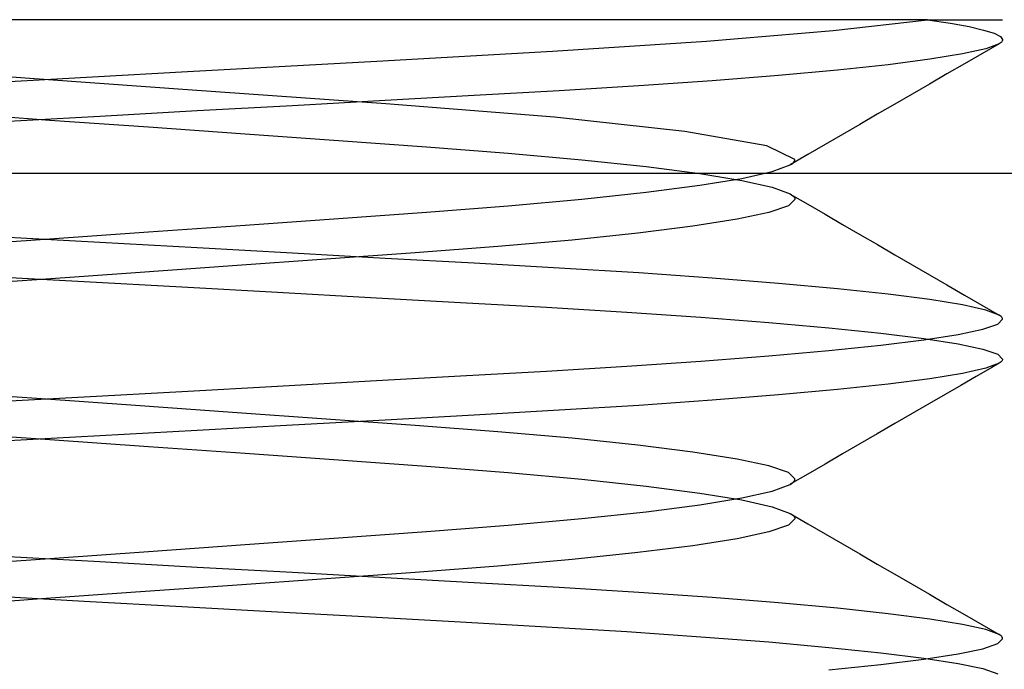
# Model space of a CAD drawing. Header units: millimetres. Extents: x -48 to 49.5, y -16 to 42.2.
# Tile 22 of 38: x 3.6 to 5.1, y 16 to 17. Entities that reach past the tile are written whole.
import ezdxf

# ---------------------------------------------------------------- set-up
doc = ezdxf.new("R2010")
doc.units = ezdxf.units.MM
doc.layers.add('MAIN-2', color=7, linetype='Continuous')

msp = doc.modelspace()

# ---------------------------------------------------------------- linework, layer by layer
at = {"layer": 'MAIN-2'}
for p, q in [((3.6944, 17), (3.3841, 17)), ((4.0083, 17), (3.6944, 17)), ((4.3065, 17), (4.0083, 17)), ((4.5756, 17), (4.3065, 17)), ((4.8038, 17), (4.5756, 17)), ((4.9826, 17), (4.8038, 17)), ((4.835, 16.9829), (4.9826, 17)), ((4.835, 16.9829), (4.9826, 17)), ((4.9826, 17), (5.0183, 16.9946)), ((4.9826, 17), (5.1, 17)), ((4.9826, 17), (5.0183, 16.9946)), ((4.6371, 16.9665), (4.835, 16.9829)), ((4.6371, 16.9665), (4.835, 16.9829)), ((5.0183, 16.9946), (5.0476, 16.9892)), ((5.0183, 16.9946), (5.0476, 16.9892)), ((5.0476, 16.9892), (5.0703, 16.9838)), ((5.0476, 16.9892), (5.0703, 16.9838)), ((5.0703, 16.9838), (5.0869, 16.9788)), ((5.0703, 16.9838), (5.0869, 16.9788)), ((5.0869, 16.9788), (5.0967, 16.9737)), ((5.0869, 16.9788), (5.0967, 16.9737)), ((5.0967, 16.9737), (5.1, 16.9688)), ((5.0967, 16.9737), (5.1, 16.9688)), ((5.0998, 16.9677), (5.0994, 16.9666)), ((5.0998, 16.9677), (5.0994, 16.9666)), ((5.1, 16.9688), (5.0998, 16.9677)), ((5.1, 16.9688), (5.0998, 16.9677)), ((4.3962, 16.9506), (4.6371, 16.9665)), ((4.3962, 16.9506), (4.6371, 16.9665)), ((5.0735, 16.9545), (5.0373, 16.9464)), ((5.0735, 16.9545), (5.0373, 16.9464)), ((5.0944, 16.9624), (5.0673, 16.9466)), ((5.0944, 16.9624), (5.0673, 16.9466)), ((5.0944, 16.9623), (5.0735, 16.9545)), ((5.0944, 16.9623), (5.0735, 16.9545)), ((5.0961, 16.9634), (5.0944, 16.9623)), ((5.0961, 16.9634), (5.0944, 16.9623)), ((5.0975, 16.9645), (5.0961, 16.9634)), ((5.0975, 16.9645), (5.0961, 16.9634)), ((5.0986, 16.9655), (5.0975, 16.9645)), ((5.0986, 16.9655), (5.0975, 16.9645)), ((5.0994, 16.9666), (5.0986, 16.9655)), ((5.0994, 16.9666), (5.0986, 16.9655)), ((4.1212, 16.9351), (4.3962, 16.9506)), ((4.1212, 16.9351), (4.3962, 16.9506)), ((4.986, 16.938), (4.9208, 16.9296)), ((4.986, 16.938), (4.9208, 16.9296)), ((5.0373, 16.9464), (4.986, 16.938)), ((5.0373, 16.9464), (4.986, 16.938)), ((5.0673, 16.9466), (5.0401, 16.9309)), ((5.0673, 16.9466), (5.0401, 16.9309)), ((3.8251, 16.9187), (4.1212, 16.9351)), ((3.8251, 16.9187), (4.1212, 16.9351)), ((4.8419, 16.9211), (4.7497, 16.9127)), ((4.8419, 16.9211), (4.7497, 16.9127)), ((4.9208, 16.9296), (4.8419, 16.9211)), ((4.9208, 16.9296), (4.8419, 16.9211)), ((5.0401, 16.9309), (5.0129, 16.9151)), ((5.0401, 16.9309), (5.0129, 16.9151)), ((3.8325, 16.8898), (3.512, 16.9126)), ((3.8325, 16.8898), (3.512, 16.9126)), ((3.5196, 16.9017), (3.8251, 16.9187)), ((3.5196, 16.9017), (3.8251, 16.9187)), ((4.7497, 16.9127), (4.6457, 16.9044)), ((4.7497, 16.9127), (4.6457, 16.9044)), ((5.0129, 16.9151), (4.9857, 16.8993)), ((5.0129, 16.9151), (4.9857, 16.8993)), ((4.531, 16.8964), (4.4065, 16.8888)), ((4.531, 16.8964), (4.4065, 16.8888)), ((4.6457, 16.9044), (4.531, 16.8964)), ((4.6457, 16.9044), (4.531, 16.8964)), ((4.9857, 16.8993), (4.9585, 16.8836)), ((4.9857, 16.8993), (4.9585, 16.8836)), ((4.1357, 16.8683), (3.8325, 16.8898)), ((4.1357, 16.8683), (3.8325, 16.8898)), ((4.2738, 16.8812), (4.1346, 16.8735)), ((4.2738, 16.8812), (4.1346, 16.8735)), ((4.4065, 16.8888), (4.2738, 16.8812)), ((4.4065, 16.8888), (4.2738, 16.8812)), ((4.9585, 16.8836), (4.9313, 16.8678)), ((4.9585, 16.8836), (4.9313, 16.8678)), ((3.9895, 16.8654), (3.8402, 16.8571)), ((3.9895, 16.8654), (3.8402, 16.8571)), ((4.1346, 16.8735), (3.9895, 16.8654)), ((4.1346, 16.8735), (3.9895, 16.8654)), ((4.3992, 16.8475), (4.1357, 16.8683)), ((4.3992, 16.8475), (4.1357, 16.8683)), ((4.9313, 16.8678), (4.904, 16.852)), ((4.9313, 16.8678), (4.904, 16.852)), ((3.4561, 16.854), (3.6102, 16.843)), ((3.4561, 16.854), (3.6102, 16.843)), ((3.6885, 16.8487), (3.5361, 16.8402)), ((3.6885, 16.8487), (3.5361, 16.8402)), ((3.8402, 16.8571), (3.6885, 16.8487)), ((3.8402, 16.8571), (3.6885, 16.8487)), ((4.603, 16.825), (4.3992, 16.8475)), ((4.603, 16.825), (4.3992, 16.8475)), ((4.904, 16.852), (4.8768, 16.8362)), ((4.904, 16.852), (4.8768, 16.8362)), ((3.6102, 16.843), (3.7641, 16.8321)), ((3.6102, 16.843), (3.7641, 16.8321)), ((3.7641, 16.8321), (3.9154, 16.8214)), ((3.7641, 16.8321), (3.9154, 16.8214)), ((4.8768, 16.8362), (4.8496, 16.8204)), ((4.8768, 16.8362), (4.8496, 16.8204)), ((3.9154, 16.8214), (4.0615, 16.811)), ((3.9154, 16.8214), (4.0615, 16.811)), ((4.7311, 16.8026), (4.603, 16.825)), ((4.7311, 16.8026), (4.603, 16.825)), ((4.8496, 16.8204), (4.8224, 16.8046)), ((4.8496, 16.8204), (4.8224, 16.8046)), ((4.0615, 16.811), (4.1992, 16.8012)), ((4.0615, 16.811), (4.1992, 16.8012)), ((4.1992, 16.8012), (4.3267, 16.7913)), ((4.1992, 16.8012), (4.3267, 16.7913)), ((4.7752, 16.7812), (4.7311, 16.8026)), ((4.7752, 16.7812), (4.7311, 16.8026)), ((4.8224, 16.8046), (4.7952, 16.7888)), ((4.8224, 16.8046), (4.7952, 16.7888)), ((4.3267, 16.7913), (4.4421, 16.7809)), ((4.3267, 16.7913), (4.4421, 16.7809)), ((4.7952, 16.7888), (4.7679, 16.7729)), ((4.7952, 16.7888), (4.7679, 16.7729)), ((4.4421, 16.7809), (4.5426, 16.7701)), ((4.4421, 16.7809), (4.5426, 16.7701)), ((4.5426, 16.7701), (4.6263, 16.7592)), ((4.5426, 16.7701), (4.6263, 16.7592)), ((4.7397, 16.7623), (4.7675, 16.7727)), ((4.7397, 16.7623), (4.7675, 16.7727)), ((4.7675, 16.7727), (4.7699, 16.7741)), ((4.7675, 16.7727), (4.7699, 16.7741)), ((4.7699, 16.7741), (4.7718, 16.7756)), ((4.7699, 16.7741), (4.7718, 16.7756)), ((4.7718, 16.7756), (4.7733, 16.777)), ((4.7718, 16.7756), (4.7733, 16.777)), ((4.7733, 16.777), (4.7744, 16.7784)), ((4.7733, 16.777), (4.7744, 16.7784)), ((4.7744, 16.7784), (4.775, 16.7798)), ((4.7744, 16.7784), (4.775, 16.7798)), ((4.775, 16.7798), (4.7752, 16.7812)), ((4.775, 16.7798), (4.7752, 16.7812)), ((27.4577, 16.7591), (-19.5466, 16.7591)), ((4.6263, 16.7592), (4.6923, 16.7484)), ((4.6263, 16.7592), (4.6923, 16.7484)), ((4.6263, 16.7408), (4.6923, 16.7516)), ((4.6263, 16.7408), (4.6923, 16.7516)), ((4.6923, 16.7516), (4.7397, 16.7623)), ((4.6923, 16.7516), (4.7397, 16.7623)), ((4.5426, 16.7299), (4.6263, 16.7408)), ((4.5426, 16.7299), (4.6263, 16.7408)), ((4.6923, 16.7484), (4.7397, 16.7377)), ((4.6923, 16.7484), (4.7397, 16.7377)), ((4.7397, 16.7377), (4.7675, 16.7273)), ((4.7397, 16.7377), (4.7675, 16.7273)), ((4.4421, 16.7191), (4.5426, 16.7299)), ((4.4421, 16.7191), (4.5426, 16.7299)), ((4.7675, 16.7273), (4.7699, 16.7259)), ((4.7675, 16.7273), (4.7699, 16.7259)), ((4.7679, 16.7271), (4.7952, 16.7112)), ((4.7679, 16.7271), (4.7952, 16.7112)), ((4.7699, 16.7259), (4.7718, 16.7244)), ((4.7699, 16.7259), (4.7718, 16.7244)), ((4.7718, 16.7244), (4.7733, 16.723)), ((4.7718, 16.7244), (4.7733, 16.723)), ((4.7733, 16.723), (4.7744, 16.7216)), ((4.7733, 16.723), (4.7744, 16.7216)), ((4.7744, 16.7216), (4.775, 16.7202)), ((4.7744, 16.7216), (4.775, 16.7202)), ((4.1992, 16.6988), (4.3267, 16.7087)), ((4.1992, 16.6988), (4.3267, 16.7087)), ((4.3267, 16.7087), (4.4421, 16.7191)), ((4.3267, 16.7087), (4.4421, 16.7191)), ((4.765, 16.7088), (4.7346, 16.6984)), ((4.765, 16.7088), (4.7346, 16.6984)), ((4.7752, 16.7188), (4.765, 16.7088)), ((4.7752, 16.7188), (4.765, 16.7088)), ((4.775, 16.7202), (4.7752, 16.7188)), ((4.775, 16.7202), (4.7752, 16.7188)), ((4.7952, 16.7112), (4.8224, 16.6954)), ((4.7952, 16.7112), (4.8224, 16.6954)), ((4.0615, 16.689), (4.1992, 16.6988)), ((4.0615, 16.689), (4.1992, 16.6988)), ((4.7346, 16.6984), (4.6846, 16.6877)), ((4.7346, 16.6984), (4.6846, 16.6877)), ((4.8224, 16.6954), (4.8496, 16.6796)), ((4.8224, 16.6954), (4.8496, 16.6796)), ((3.7641, 16.6679), (3.9155, 16.6786)), ((3.7641, 16.6679), (3.9155, 16.6786)), ((3.9155, 16.6786), (4.0615, 16.689)), ((3.9155, 16.6786), (4.0615, 16.689)), ((4.6157, 16.6768), (4.5293, 16.6659)), ((4.6157, 16.6768), (4.5293, 16.6659)), ((4.6846, 16.6877), (4.6157, 16.6768)), ((4.6846, 16.6877), (4.6157, 16.6768)), ((4.8496, 16.6796), (4.8768, 16.6638)), ((4.8496, 16.6796), (4.8768, 16.6638)), ((3.6885, 16.6513), (3.5361, 16.6598)), ((3.6885, 16.6513), (3.5361, 16.6598)), ((3.6102, 16.657), (3.7641, 16.6679)), ((3.6102, 16.657), (3.7641, 16.6679)), ((4.5293, 16.6659), (4.4271, 16.6551)), ((4.5293, 16.6659), (4.4271, 16.6551)), ((4.8768, 16.6638), (4.9041, 16.648)), ((4.8768, 16.6638), (4.9041, 16.648)), ((3.4561, 16.646), (3.6102, 16.657)), ((3.4561, 16.646), (3.6102, 16.657)), ((3.8402, 16.6429), (3.6885, 16.6513)), ((3.8402, 16.6429), (3.6885, 16.6513)), ((4.3104, 16.6449), (4.1812, 16.635)), ((4.3104, 16.6449), (4.1812, 16.635)), ((4.4271, 16.6551), (4.3104, 16.6449)), ((4.4271, 16.6551), (4.3104, 16.6449)), ((4.9041, 16.648), (4.9313, 16.6322)), ((4.9041, 16.648), (4.9313, 16.6322)), ((3.9895, 16.6346), (3.8402, 16.6429)), ((3.9895, 16.6346), (3.8402, 16.6429)), ((4.1346, 16.6265), (3.9895, 16.6346)), ((4.1346, 16.6265), (3.9895, 16.6346)), ((4.1812, 16.635), (4.0424, 16.6251)), ((4.1812, 16.635), (4.0424, 16.6251)), ((4.9313, 16.6322), (4.9585, 16.6164)), ((4.9313, 16.6322), (4.9585, 16.6164)), ((3.8959, 16.6147), (3.7439, 16.604)), ((3.8959, 16.6147), (3.7439, 16.604)), ((4.0424, 16.6251), (3.8959, 16.6147)), ((4.0424, 16.6251), (3.8959, 16.6147)), ((4.2738, 16.6188), (4.1346, 16.6265)), ((4.2738, 16.6188), (4.1346, 16.6265)), ((4.4065, 16.6112), (4.2738, 16.6188)), ((4.4065, 16.6112), (4.2738, 16.6188)), ((4.9585, 16.6164), (4.9858, 16.6006)), ((4.9585, 16.6164), (4.9858, 16.6006)), ((3.5115, 16.5987), (3.6639, 16.5902)), ((3.5115, 16.5987), (3.6639, 16.5902)), ((3.7439, 16.604), (3.5898, 16.593)), ((3.7439, 16.604), (3.5898, 16.593)), ((4.531, 16.6036), (4.4065, 16.6112)), ((4.531, 16.6036), (4.4065, 16.6112)), ((4.6457, 16.5956), (4.531, 16.6036)), ((4.6457, 16.5956), (4.531, 16.6036)), ((4.9858, 16.6006), (5.0129, 16.5849)), ((4.9858, 16.6006), (5.0129, 16.5849)), ((3.5898, 16.593), (3.4359, 16.5821)), ((3.5898, 16.593), (3.4359, 16.5821)), ((3.6639, 16.5902), (3.8165, 16.5818)), ((3.6639, 16.5902), (3.8165, 16.5818)), ((4.7497, 16.5873), (4.6457, 16.5956)), ((4.7497, 16.5873), (4.6457, 16.5956)), ((4.8419, 16.5789), (4.7497, 16.5873)), ((4.8419, 16.5789), (4.7497, 16.5873)), ((5.0129, 16.5849), (5.0401, 16.5691)), ((5.0129, 16.5849), (5.0401, 16.5691)), ((3.8165, 16.5818), (3.9662, 16.5734)), ((3.8165, 16.5818), (3.9662, 16.5734)), ((3.9662, 16.5734), (4.1115, 16.5653)), ((3.9662, 16.5734), (4.1115, 16.5653)), ((4.9208, 16.5704), (4.8419, 16.5789)), ((4.9208, 16.5704), (4.8419, 16.5789)), ((4.986, 16.562), (4.9208, 16.5704)), ((4.986, 16.562), (4.9208, 16.5704)), ((5.0401, 16.5691), (5.0673, 16.5534)), ((5.0401, 16.5691), (5.0673, 16.5534)), ((4.1115, 16.5653), (4.2523, 16.5575)), ((4.1115, 16.5653), (4.2523, 16.5575)), ((4.2523, 16.5575), (4.3867, 16.55)), ((4.2523, 16.5575), (4.3867, 16.55)), ((5.0373, 16.5536), (4.986, 16.562)), ((5.0373, 16.5536), (4.986, 16.562)), ((5.0735, 16.5455), (5.0373, 16.5536)), ((5.0735, 16.5455), (5.0373, 16.5536)), ((5.0673, 16.5534), (5.0944, 16.5376)), ((5.0673, 16.5534), (5.0944, 16.5376)), ((4.3867, 16.55), (4.5121, 16.5424)), ((4.3867, 16.55), (4.5121, 16.5424)), ((4.5121, 16.5424), (4.6282, 16.5344)), ((4.5121, 16.5424), (4.6282, 16.5344)), ((5.0944, 16.5377), (5.0735, 16.5455)), ((5.0944, 16.5377), (5.0735, 16.5455)), ((5.0961, 16.5366), (5.0944, 16.5377)), ((5.0961, 16.5366), (5.0944, 16.5377)), ((5.0975, 16.5355), (5.0961, 16.5366)), ((5.0975, 16.5355), (5.0961, 16.5366)), ((4.6282, 16.5344), (4.7344, 16.5261)), ((4.6282, 16.5344), (4.7344, 16.5261)), ((4.7344, 16.5261), (4.8284, 16.5177)), ((4.7344, 16.5261), (4.8284, 16.5177)), ((5.0689, 16.5156), (5.0922, 16.5236)), ((5.0689, 16.5156), (5.0922, 16.5236)), ((5.0922, 16.5236), (5.1, 16.5312)), ((5.0922, 16.5236), (5.1, 16.5312)), ((5.0986, 16.5345), (5.0975, 16.5355)), ((5.0986, 16.5345), (5.0975, 16.5355)), ((5.0994, 16.5334), (5.0986, 16.5345)), ((5.0994, 16.5334), (5.0986, 16.5345)), ((5.0998, 16.5323), (5.0994, 16.5334)), ((5.0998, 16.5323), (5.0994, 16.5334)), ((5.1, 16.5312), (5.0998, 16.5323)), ((5.1, 16.5312), (5.0998, 16.5323)), ((4.8284, 16.5177), (4.9094, 16.5093)), ((4.8284, 16.5177), (4.9094, 16.5093)), ((4.9094, 16.5093), (4.977, 16.5008)), ((4.9094, 16.5093), (4.977, 16.5008)), ((4.977, 16.4992), (5.0304, 16.5075)), ((4.977, 16.4992), (5.0304, 16.5075)), ((5.0304, 16.5075), (5.0689, 16.5156)), ((5.0304, 16.5075), (5.0689, 16.5156)), ((4.8284, 16.4823), (4.9094, 16.4907)), ((4.8284, 16.4823), (4.9094, 16.4907)), ((4.9094, 16.4907), (4.977, 16.4992)), ((4.9094, 16.4907), (4.977, 16.4992)), ((4.977, 16.5008), (5.0304, 16.4925)), ((4.977, 16.5008), (5.0304, 16.4925)), ((5.0304, 16.4925), (5.0689, 16.4844)), ((5.0304, 16.4925), (5.0689, 16.4844)), ((4.7344, 16.4739), (4.8284, 16.4823)), ((4.7344, 16.4739), (4.8284, 16.4823)), ((5.0689, 16.4844), (5.0922, 16.4764)), ((5.0689, 16.4844), (5.0922, 16.4764)), ((5.0922, 16.4764), (5.1, 16.4688)), ((5.0922, 16.4764), (5.1, 16.4688)), ((4.5121, 16.4576), (4.6282, 16.4656)), ((4.5121, 16.4576), (4.6282, 16.4656)), ((4.6282, 16.4656), (4.7344, 16.4739)), ((4.6282, 16.4656), (4.7344, 16.4739)), ((5.0944, 16.4623), (5.0735, 16.4545)), ((5.0944, 16.4623), (5.0735, 16.4545)), ((5.0944, 16.4624), (5.0831, 16.4558)), ((5.0944, 16.4624), (5.0831, 16.4558)), ((5.0961, 16.4634), (5.0944, 16.4623)), ((5.0961, 16.4634), (5.0944, 16.4623)), ((5.0975, 16.4645), (5.0961, 16.4634)), ((5.0975, 16.4645), (5.0961, 16.4634)), ((5.0986, 16.4655), (5.0975, 16.4645)), ((5.0986, 16.4655), (5.0975, 16.4645)), ((5.0994, 16.4666), (5.0986, 16.4655)), ((5.0994, 16.4666), (5.0986, 16.4655)), ((5.0998, 16.4677), (5.0994, 16.4666)), ((5.0998, 16.4677), (5.0994, 16.4666)), ((5.1, 16.4688), (5.0998, 16.4677)), ((5.1, 16.4688), (5.0998, 16.4677)), ((4.2523, 16.4425), (4.3867, 16.45)), ((4.2523, 16.4425), (4.3867, 16.45)), ((4.3867, 16.45), (4.5121, 16.4576)), ((4.3867, 16.45), (4.5121, 16.4576)), ((5.0373, 16.4464), (4.986, 16.438)), ((5.0373, 16.4464), (4.986, 16.438)), ((5.0735, 16.4545), (5.0373, 16.4464)), ((5.0735, 16.4545), (5.0373, 16.4464)), ((5.0831, 16.4558), (5.0588, 16.4417)), ((5.0831, 16.4558), (5.0588, 16.4417)), ((3.9662, 16.4266), (4.1115, 16.4347)), ((3.9662, 16.4266), (4.1115, 16.4347)), ((4.1115, 16.4347), (4.2523, 16.4425)), ((4.1115, 16.4347), (4.2523, 16.4425)), ((4.9208, 16.4296), (4.8419, 16.4211)), ((4.9208, 16.4296), (4.8419, 16.4211)), ((4.986, 16.438), (4.9208, 16.4296)), ((4.986, 16.438), (4.9208, 16.4296)), ((5.0588, 16.4417), (5.0344, 16.4276)), ((5.0588, 16.4417), (5.0344, 16.4276)), ((3.5898, 16.407), (3.4359, 16.4179)), ((3.5898, 16.407), (3.4359, 16.4179)), ((3.6639, 16.4098), (3.8165, 16.4182)), ((3.6639, 16.4098), (3.8165, 16.4182)), ((3.8165, 16.4182), (3.9662, 16.4266)), ((3.8165, 16.4182), (3.9662, 16.4266)), ((4.7497, 16.4127), (4.6457, 16.4044)), ((4.7497, 16.4127), (4.6457, 16.4044)), ((4.8419, 16.4211), (4.7497, 16.4127)), ((4.8419, 16.4211), (4.7497, 16.4127)), ((5.0101, 16.4135), (4.9858, 16.3994)), ((5.0101, 16.4135), (4.9858, 16.3994)), ((5.0344, 16.4276), (5.0101, 16.4135)), ((5.0344, 16.4276), (5.0101, 16.4135)), ((3.5115, 16.4013), (3.6639, 16.4098)), ((3.5115, 16.4013), (3.6639, 16.4098)), ((3.7439, 16.396), (3.5898, 16.407)), ((3.7439, 16.396), (3.5898, 16.407)), ((4.6457, 16.4044), (4.531, 16.3964)), ((4.6457, 16.4044), (4.531, 16.3964)), ((4.9858, 16.3994), (4.9585, 16.3836)), ((4.9858, 16.3994), (4.9585, 16.3836)), ((3.8959, 16.3853), (3.7439, 16.396)), ((3.8959, 16.3853), (3.7439, 16.396)), ((4.0424, 16.3749), (3.8959, 16.3853)), ((4.0424, 16.3749), (3.8959, 16.3853)), ((4.4065, 16.3888), (4.2738, 16.3812)), ((4.4065, 16.3888), (4.2738, 16.3812)), ((4.531, 16.3964), (4.4065, 16.3888)), ((4.531, 16.3964), (4.4065, 16.3888)), ((4.9585, 16.3836), (4.9313, 16.3678)), ((4.9585, 16.3836), (4.9313, 16.3678)), ((4.1346, 16.3735), (3.9895, 16.3654)), ((4.1346, 16.3735), (3.9895, 16.3654)), ((4.1812, 16.365), (4.0424, 16.3749)), ((4.1812, 16.365), (4.0424, 16.3749)), ((4.2738, 16.3812), (4.1346, 16.3735)), ((4.2738, 16.3812), (4.1346, 16.3735)), ((4.9313, 16.3678), (4.904, 16.352)), ((4.9313, 16.3678), (4.904, 16.352)), ((3.4561, 16.354), (3.6102, 16.343)), ((3.4561, 16.354), (3.6102, 16.343)), ((3.8402, 16.3571), (3.6885, 16.3487)), ((3.8402, 16.3571), (3.6885, 16.3487)), ((3.9895, 16.3654), (3.8402, 16.3571)), ((3.9895, 16.3654), (3.8402, 16.3571)), ((4.3104, 16.3551), (4.1812, 16.365)), ((4.3104, 16.3551), (4.1812, 16.365)), ((4.4271, 16.3449), (4.3104, 16.3551)), ((4.4271, 16.3449), (4.3104, 16.3551)), ((4.904, 16.352), (4.8768, 16.3362)), ((4.904, 16.352), (4.8768, 16.3362)), ((3.6885, 16.3487), (3.5361, 16.3402)), ((3.6885, 16.3487), (3.5361, 16.3402)), ((3.6102, 16.343), (3.7641, 16.3321)), ((3.6102, 16.343), (3.7641, 16.3321)), ((4.5293, 16.3341), (4.4271, 16.3449)), ((4.5293, 16.3341), (4.4271, 16.3449)), ((4.8768, 16.3362), (4.8496, 16.3204)), ((4.8768, 16.3362), (4.8496, 16.3204)), ((3.7641, 16.3321), (3.9154, 16.3214)), ((3.7641, 16.3321), (3.9154, 16.3214)), ((3.9154, 16.3214), (4.0615, 16.311)), ((3.9154, 16.3214), (4.0615, 16.311)), ((4.6157, 16.3232), (4.5293, 16.3341)), ((4.6157, 16.3232), (4.5293, 16.3341)), ((4.6846, 16.3123), (4.6157, 16.3232)), ((4.6846, 16.3123), (4.6157, 16.3232)), ((4.8496, 16.3204), (4.8224, 16.3046)), ((4.8496, 16.3204), (4.8224, 16.3046)), ((4.0615, 16.311), (4.1992, 16.3012)), ((4.0615, 16.311), (4.1992, 16.3012)), ((4.7346, 16.3016), (4.6846, 16.3123)), ((4.7346, 16.3016), (4.6846, 16.3123)), ((4.1992, 16.3012), (4.3267, 16.2913)), ((4.1992, 16.3012), (4.3267, 16.2913)), ((4.3267, 16.2913), (4.4421, 16.2809)), ((4.3267, 16.2913), (4.4421, 16.2809)), ((4.765, 16.2912), (4.7346, 16.3016)), ((4.765, 16.2912), (4.7346, 16.3016)), ((4.7752, 16.2812), (4.765, 16.2912)), ((4.7752, 16.2812), (4.765, 16.2912)), ((4.8224, 16.3046), (4.7952, 16.2888)), ((4.8224, 16.3046), (4.7952, 16.2888)), ((4.4421, 16.2809), (4.5426, 16.2701)), ((4.4421, 16.2809), (4.5426, 16.2701)), ((4.7675, 16.2727), (4.7699, 16.2741)), ((4.7675, 16.2727), (4.7699, 16.2741)), ((4.7952, 16.2888), (4.7679, 16.2729)), ((4.7952, 16.2888), (4.7679, 16.2729)), ((4.7699, 16.2741), (4.7718, 16.2756)), ((4.7699, 16.2741), (4.7718, 16.2756)), ((4.7718, 16.2756), (4.7733, 16.277)), ((4.7718, 16.2756), (4.7733, 16.277)), ((4.7733, 16.277), (4.7744, 16.2784)), ((4.7733, 16.277), (4.7744, 16.2784)), ((4.7744, 16.2784), (4.775, 16.2798)), ((4.7744, 16.2784), (4.775, 16.2798)), ((4.775, 16.2798), (4.7752, 16.2812)), ((4.775, 16.2798), (4.7752, 16.2812)), ((4.5426, 16.2701), (4.6263, 16.2592)), ((4.5426, 16.2701), (4.6263, 16.2592)), ((4.6263, 16.2592), (4.6923, 16.2484)), ((4.6263, 16.2592), (4.6923, 16.2484)), ((4.6923, 16.2516), (4.7397, 16.2623)), ((4.6923, 16.2516), (4.7397, 16.2623)), ((4.7397, 16.2623), (4.7675, 16.2727)), ((4.7397, 16.2623), (4.7675, 16.2727)), ((4.6263, 16.2408), (4.6923, 16.2516)), ((4.6263, 16.2408), (4.6923, 16.2516)), ((4.6923, 16.2484), (4.7397, 16.2377)), ((4.6923, 16.2484), (4.7397, 16.2377)), ((4.4421, 16.2191), (4.5426, 16.2299)), ((4.4421, 16.2191), (4.5426, 16.2299)), ((4.5426, 16.2299), (4.6263, 16.2408)), ((4.5426, 16.2299), (4.6263, 16.2408)), ((4.7397, 16.2377), (4.7675, 16.2273)), ((4.7397, 16.2377), (4.7675, 16.2273)), ((4.3267, 16.2087), (4.4421, 16.2191)), ((4.3267, 16.2087), (4.4421, 16.2191)), ((4.7752, 16.2188), (4.765, 16.2088)), ((4.7752, 16.2188), (4.765, 16.2088)), ((4.7675, 16.2273), (4.7699, 16.2259)), ((4.7675, 16.2273), (4.7699, 16.2259)), ((4.7679, 16.2271), (4.7952, 16.2112)), ((4.7679, 16.2271), (4.7952, 16.2112)), ((4.7699, 16.2259), (4.7718, 16.2244)), ((4.7699, 16.2259), (4.7718, 16.2244)), ((4.7718, 16.2244), (4.7733, 16.223)), ((4.7718, 16.2244), (4.7733, 16.223)), ((4.7733, 16.223), (4.7744, 16.2216)), ((4.7733, 16.223), (4.7744, 16.2216)), ((4.7744, 16.2216), (4.775, 16.2202)), ((4.7744, 16.2216), (4.775, 16.2202)), ((4.775, 16.2202), (4.7752, 16.2188)), ((4.775, 16.2202), (4.7752, 16.2188)), ((4.0615, 16.189), (4.1992, 16.1988)), ((4.0615, 16.189), (4.1992, 16.1988)), ((4.1992, 16.1988), (4.3267, 16.2087)), ((4.1992, 16.1988), (4.3267, 16.2087)), ((4.7346, 16.1984), (4.6846, 16.1877)), ((4.7346, 16.1984), (4.6846, 16.1877)), ((4.765, 16.2088), (4.7346, 16.1984)), ((4.765, 16.2088), (4.7346, 16.1984)), ((4.7952, 16.2112), (4.8224, 16.1954)), ((4.7952, 16.2112), (4.8224, 16.1954)), ((3.9155, 16.1786), (4.0615, 16.189)), ((3.9155, 16.1786), (4.0615, 16.189)), ((4.6846, 16.1877), (4.6157, 16.1768)), ((4.6846, 16.1877), (4.6157, 16.1768)), ((4.8224, 16.1954), (4.8496, 16.1796)), ((4.8224, 16.1954), (4.8496, 16.1796)), ((3.6102, 16.157), (3.7641, 16.1679)), ((3.6102, 16.157), (3.7641, 16.1679)), ((3.7641, 16.1679), (3.9155, 16.1786)), ((3.7641, 16.1679), (3.9155, 16.1786)), ((4.6157, 16.1768), (4.5293, 16.1659)), ((4.6157, 16.1768), (4.5293, 16.1659)), ((4.8496, 16.1796), (4.8768, 16.1638)), ((4.8496, 16.1796), (4.8768, 16.1638)), ((3.4561, 16.146), (3.6102, 16.157)), ((3.4561, 16.146), (3.6102, 16.157)), ((3.6885, 16.1513), (3.5361, 16.1598)), ((3.6885, 16.1513), (3.5361, 16.1598)), ((3.8402, 16.1429), (3.6885, 16.1513)), ((3.8402, 16.1429), (3.6885, 16.1513)), ((4.4271, 16.1551), (4.3104, 16.1449)), ((4.4271, 16.1551), (4.3104, 16.1449)), ((4.5293, 16.1659), (4.4271, 16.1551)), ((4.5293, 16.1659), (4.4271, 16.1551)), ((4.8768, 16.1638), (4.904, 16.148)), ((4.8768, 16.1638), (4.904, 16.148)), ((3.9895, 16.1346), (3.8402, 16.1429)), ((3.9895, 16.1346), (3.8402, 16.1429)), ((4.3104, 16.1449), (4.1812, 16.135)), ((4.3104, 16.1449), (4.1812, 16.135)), ((4.904, 16.148), (4.9313, 16.1322)), ((4.904, 16.148), (4.9313, 16.1322)), ((4.0424, 16.1251), (3.8959, 16.1147)), ((4.0424, 16.1251), (3.8959, 16.1147)), ((4.1346, 16.1265), (3.9895, 16.1346)), ((4.1346, 16.1265), (3.9895, 16.1346)), ((4.1812, 16.135), (4.0424, 16.1251)), ((4.1812, 16.135), (4.0424, 16.1251)), ((4.2738, 16.1188), (4.1346, 16.1265)), ((4.2738, 16.1188), (4.1346, 16.1265)), ((4.9313, 16.1322), (4.9585, 16.1164)), ((4.9313, 16.1322), (4.9585, 16.1164)), ((3.8959, 16.1147), (3.7439, 16.104)), ((3.8959, 16.1147), (3.7439, 16.104)), ((4.4065, 16.1112), (4.2738, 16.1188)), ((4.4065, 16.1112), (4.2738, 16.1188)), ((4.531, 16.1036), (4.4065, 16.1112)), ((4.531, 16.1036), (4.4065, 16.1112)), ((4.9585, 16.1164), (4.9857, 16.1007)), ((4.9585, 16.1164), (4.9857, 16.1007)), ((3.5898, 16.093), (3.4359, 16.0821)), ((3.5898, 16.093), (3.4359, 16.0821)), ((3.5115, 16.0987), (3.6639, 16.0902)), ((3.5115, 16.0987), (3.6639, 16.0902)), ((3.7439, 16.104), (3.5898, 16.093)), ((3.7439, 16.104), (3.5898, 16.093)), ((3.6639, 16.0902), (3.8165, 16.0818)), ((3.6639, 16.0902), (3.8165, 16.0818)), ((4.6457, 16.0956), (4.531, 16.1036)), ((4.6457, 16.0956), (4.531, 16.1036)), ((4.7497, 16.0873), (4.6457, 16.0956)), ((4.7497, 16.0873), (4.6457, 16.0956)), ((4.9857, 16.1007), (5.0129, 16.0849)), ((4.9857, 16.1007), (5.0129, 16.0849)), ((3.8165, 16.0818), (3.9662, 16.0734)), ((3.8165, 16.0818), (3.9662, 16.0734)), ((4.8419, 16.0789), (4.7497, 16.0873)), ((4.8419, 16.0789), (4.7497, 16.0873)), ((4.9208, 16.0704), (4.8419, 16.0789)), ((4.9208, 16.0704), (4.8419, 16.0789)), ((5.0129, 16.0849), (5.0401, 16.0691)), ((5.0129, 16.0849), (5.0401, 16.0691)), ((3.9662, 16.0734), (4.1115, 16.0653)), ((3.9662, 16.0734), (4.1115, 16.0653)), ((4.1115, 16.0653), (4.2523, 16.0575)), ((4.1115, 16.0653), (4.2523, 16.0575)), ((4.986, 16.062), (4.9208, 16.0704)), ((4.986, 16.062), (4.9208, 16.0704)), ((5.0373, 16.0536), (4.986, 16.062)), ((5.0373, 16.0536), (4.986, 16.062)), ((5.0401, 16.0691), (5.0673, 16.0534)), ((5.0401, 16.0691), (5.0673, 16.0534)), ((4.2523, 16.0575), (4.3867, 16.05)), ((4.2523, 16.0575), (4.3867, 16.05)), ((4.3867, 16.05), (4.5121, 16.0424)), ((4.3867, 16.05), (4.5121, 16.0424)), ((5.0735, 16.0455), (5.0373, 16.0536)), ((5.0735, 16.0455), (5.0373, 16.0536)), ((5.0673, 16.0534), (5.0944, 16.0376)), ((5.0673, 16.0534), (5.0944, 16.0376)), ((5.0944, 16.0377), (5.0735, 16.0455)), ((5.0944, 16.0377), (5.0735, 16.0455)), ((4.5121, 16.0424), (4.6282, 16.0344)), ((4.5121, 16.0424), (4.6282, 16.0344)), ((4.6282, 16.0344), (4.7344, 16.0261)), ((4.6282, 16.0344), (4.7344, 16.0261)), ((5.0922, 16.0236), (5.1, 16.0312)), ((5.0922, 16.0236), (5.1, 16.0312)), ((5.0961, 16.0366), (5.0944, 16.0377)), ((5.0961, 16.0366), (5.0944, 16.0377)), ((5.0975, 16.0355), (5.0961, 16.0366)), ((5.0975, 16.0355), (5.0961, 16.0366)), ((5.0986, 16.0345), (5.0975, 16.0355)), ((5.0986, 16.0345), (5.0975, 16.0355)), ((5.0994, 16.0334), (5.0986, 16.0345)), ((5.0994, 16.0334), (5.0986, 16.0345)), ((5.0998, 16.0323), (5.0994, 16.0334)), ((5.0998, 16.0323), (5.0994, 16.0334)), ((5.1, 16.0312), (5.0998, 16.0323)), ((5.1, 16.0312), (5.0998, 16.0323)), ((4.7344, 16.0261), (4.8284, 16.0177)), ((4.7344, 16.0261), (4.8284, 16.0177)), ((4.8284, 16.0177), (4.9094, 16.0093)), ((4.8284, 16.0177), (4.9094, 16.0093)), ((5.0304, 16.0075), (5.0689, 16.0156)), ((5.0304, 16.0075), (5.0689, 16.0156)), ((5.0689, 16.0156), (5.0922, 16.0236)), ((5.0689, 16.0156), (5.0922, 16.0236)), ((4.9094, 16.0093), (4.977, 16.0008)), ((4.9094, 16.0093), (4.977, 16.0008)), ((4.9094, 15.9907), (4.977, 15.9992)), ((4.9094, 15.9907), (4.977, 15.9992)), ((4.977, 15.9992), (5.0304, 16.0075)), ((4.977, 15.9992), (5.0304, 16.0075)), ((4.977, 16.0008), (5.0304, 15.9925)), ((4.977, 16.0008), (5.0304, 15.9925)), ((4.8284, 15.9823), (4.9094, 15.9907)), ((4.8284, 15.9823), (4.9094, 15.9907)), ((5.0304, 15.9925), (5.0689, 15.9844)), ((5.0304, 15.9925), (5.0689, 15.9844)), ((5.0689, 15.9844), (5.0922, 15.9764)), ((5.0689, 15.9844), (5.0922, 15.9764))]:
    msp.add_line(p, q, dxfattribs=at)

doc.saveas('drawing.dxf')
